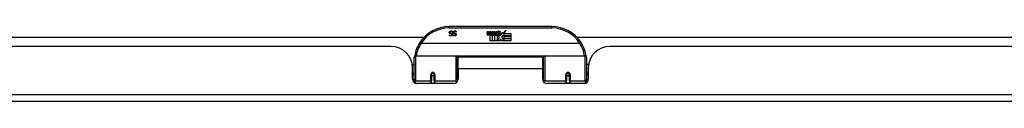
# Model space of a CAD drawing. Header units: inches. Extents: x 17 to 570, y 51 to 268.
# Tile 10 of 256: x 31 to 46, y 51 to 52. Entities that reach past the tile are written whole.
import ezdxf

# ---------------------------------------------------------------- set-up
doc = ezdxf.new("R2010")
doc.units = ezdxf.units.IN
doc.header["$MEASUREMENT"] = 0
doc.layers.add('Visible Edges(ANSI)', color=7, linetype='Continuous', lineweight=25)
doc.layers.add('Visible Tangent Edges(ANSI)', color=7, linetype='Continuous', lineweight=25)

msp = doc.modelspace()

# ---------------------------------------------------------------- linework, layer by layer
at = {"layer": 'Visible Edges(ANSI)'}
for p, q in [((39.171, 52.036), (37.675, 52.036)), ((37.726, 51.956), (37.725, 51.956)), ((37.726, 51.968), (37.726, 51.956)), ((37.78, 51.968), (37.78, 51.956)), ((37.78, 51.956), (37.78, 51.956)), ((38.23, 51.933), (38.237, 51.967)), ((38.237, 51.967), (38.25, 51.967)), ((38.25, 51.967), (38.244, 51.933)), ((38.267, 51.945), (38.271, 51.967)), ((38.271, 51.967), (38.284, 51.967)), ((38.284, 51.967), (38.278, 51.933)), ((38.301, 51.945), (38.305, 51.967)), ((38.305, 51.967), (38.318, 51.967)), ((38.318, 51.967), (38.308, 51.913)), ((38.314, 51.913), (38.338, 51.939)), ((38.325, 51.967), (38.341, 51.967)), ((38.338, 51.939), (38.325, 51.967)), ((38.341, 51.967), (38.348, 51.948)), ((38.348, 51.948), (38.351, 51.948)), ((38.351, 51.948), (38.364, 51.967)), ((38.38, 51.967), (38.356, 51.939)), ((38.356, 51.939), (38.37, 51.913)), ((38.364, 51.967), (38.38, 51.967)), ((38.379, 51.944), (38.416, 51.944)), ((38.386, 51.956), (38.386, 51.965)), ((38.426, 51.906), (38.458, 51.95)), ((38.458, 51.95), (38.46, 51.935)), ((38.46, 51.935), (38.504, 51.982)), ((38.504, 51.982), (38.479, 51.934)), ((22.435, 51.88), (37.31, 51.88)), ((37.681, 51.916), (37.681, 51.916)), ((37.681, 51.904), (37.681, 51.916)), ((37.735, 51.916), (37.736, 51.916)), ((37.735, 51.904), (37.735, 51.916)), ((38.276, 51.829), (38.276, 51.908)), ((38.305, 51.829), (38.276, 51.829)), ((38.294, 51.916), (38.293, 51.91)), ((38.293, 51.91), (38.305, 51.91)), ((38.298, 51.922), (38.295, 51.922)), ((38.297, 51.913), (38.298, 51.922)), ((38.308, 51.913), (38.297, 51.913)), ((38.305, 51.91), (38.305, 51.829)), ((38.31, 51.91), (38.332, 51.91)), ((38.31, 51.829), (38.31, 51.91)), ((38.339, 51.829), (38.31, 51.829)), ((38.33, 51.913), (38.314, 51.913)), ((38.344, 51.931), (38.33, 51.913)), ((38.332, 51.91), (38.339, 51.92)), ((38.339, 51.92), (38.339, 51.829)), ((38.346, 51.931), (38.344, 51.931)), ((38.344, 51.927), (38.351, 51.91)), ((38.344, 51.829), (38.344, 51.927)), ((38.41, 51.829), (38.344, 51.829)), ((38.353, 51.913), (38.346, 51.931)), ((38.351, 51.91), (38.374, 51.91)), ((38.37, 51.913), (38.353, 51.913)), ((38.374, 51.91), (38.374, 51.83)), ((38.374, 51.83), (38.41, 51.879)), ((38.41, 51.879), (38.389, 51.909)), ((38.414, 51.935), (38.39, 51.935)), ((38.424, 51.855), (38.41, 51.829)), ((38.419, 51.917), (38.426, 51.906)), ((38.442, 51.829), (38.424, 51.855)), ((38.46, 51.911), (38.44, 51.883)), ((38.44, 51.883), (38.477, 51.83)), ((38.576, 51.829), (38.442, 51.829)), ((38.462, 51.901), (38.46, 51.911)), ((38.477, 51.931), (38.462, 51.901)), ((38.477, 51.902), (38.477, 51.931)), ((38.576, 51.902), (38.477, 51.902)), ((38.477, 51.897), (38.576, 51.897)), ((38.477, 51.865), (38.477, 51.897)), ((38.576, 51.865), (38.477, 51.865)), ((38.477, 51.861), (38.576, 51.861)), ((38.477, 51.83), (38.477, 51.861)), ((38.479, 51.934), (38.576, 51.934)), ((38.576, 51.934), (38.576, 51.902)), ((38.576, 51.897), (38.576, 51.865)), ((38.576, 51.861), (38.576, 51.829)), ((39.536, 51.88), (46.59, 51.88)), ((36.83, 51.746), (22.915, 51.746)), ((39.58, 51.79), (37.266, 51.79)), ((53.931, 51.746), (40.016, 51.746)), ((37.168, 51.261), (37.168, 51.591)), ((37.188, 51.611), (37.777, 51.611)), ((37.793, 51.595), (37.793, 51.258)), ((37.793, 51.519), (37.808, 51.519)), ((37.808, 51.423), (37.808, 51.591)), ((39.039, 51.591), (37.808, 51.591)), ((39.039, 51.423), (39.039, 51.591)), ((39.053, 51.519), (39.039, 51.519)), ((39.053, 51.258), (39.053, 51.595)), ((39.069, 51.611), (39.658, 51.611)), ((39.678, 51.591), (39.678, 51.261)), ((37.138, 51.486), (37.168, 51.486)), ((37.142, 51.268), (37.142, 51.434)), ((37.808, 51.423), (37.808, 51.268)), ((39.039, 51.268), (39.039, 51.423)), ((39.708, 51.486), (39.678, 51.486)), ((39.704, 51.434), (39.704, 51.268)), ((37.142, 51.36), (37.168, 51.36)), ((37.168, 51.327), (37.142, 51.327)), ((37.168, 51.261), (37.168, 51.219)), ((37.417, 51.339), (37.417, 51.252)), ((37.419, 51.336), (37.417, 51.336)), ((37.417, 51.209), (37.417, 51.252)), ((37.418, 51.343), (37.419, 51.343)), ((37.419, 51.343), (37.419, 51.339)), ((37.423, 51.327), (37.421, 51.327)), ((37.457, 51.327), (37.454, 51.327)), ((37.458, 51.335), (37.46, 51.334)), ((37.46, 51.252), (37.46, 51.339)), ((37.46, 51.252), (37.46, 51.209)), ((37.793, 51.328), (37.808, 51.328)), ((37.793, 51.23), (37.793, 51.258)), ((39.053, 51.328), (39.039, 51.328)), ((39.053, 51.258), (39.053, 51.23)), ((39.386, 51.339), (39.386, 51.252)), ((39.388, 51.335), (39.386, 51.334)), ((39.386, 51.209), (39.386, 51.252)), ((39.392, 51.327), (39.389, 51.327)), ((39.425, 51.327), (39.423, 51.327)), ((39.429, 51.343), (39.427, 51.343)), ((39.427, 51.339), (39.427, 51.343)), ((39.427, 51.336), (39.429, 51.336)), ((39.429, 51.252), (39.429, 51.339)), ((39.429, 51.252), (39.429, 51.209)), ((39.704, 51.36), (39.678, 51.36)), ((39.704, 51.327), (39.678, 51.327)), ((39.678, 51.219), (39.678, 51.261)), ((37.748, 51.209), (37.201, 51.209)), ((39.645, 51.209), (39.098, 51.209)), ((76.776, 50.946), (17.171, 50.946))]:
    msp.add_line(p, q, dxfattribs=at)
at = {"layer": 'Visible Edges(ANSI)', "flags": 128}
for points in [[(37.678, 51.952), (37.678, 51.953), (37.678, 51.953), (37.678, 51.954), (37.678, 51.955), (37.678, 51.955), (37.678, 51.956), (37.679, 51.957), (37.679, 51.957), (37.679, 51.958), (37.679, 51.959), (37.679, 51.959), (37.68, 51.96), (37.68, 51.961), (37.68, 51.961), (37.681, 51.962), (37.681, 51.963), (37.681, 51.963), (37.682, 51.964), (37.682, 51.964), (37.683, 51.965), (37.683, 51.965), (37.683, 51.966), (37.684, 51.966), (37.684, 51.967)], [(37.692, 51.934), (37.691, 51.934), (37.69, 51.935), (37.689, 51.935), (37.688, 51.936), (37.687, 51.936), (37.686, 51.937), (37.685, 51.937), (37.684, 51.938), (37.683, 51.939), (37.683, 51.939), (37.682, 51.94), (37.681, 51.941), (37.681, 51.941), (37.68, 51.942), (37.68, 51.943), (37.679, 51.944), (37.679, 51.945), (37.679, 51.946), (37.679, 51.947), (37.678, 51.948), (37.678, 51.949), (37.678, 51.95), (37.678, 51.951), (37.678, 51.952)], [(37.684, 51.967), (37.685, 51.967), (37.686, 51.968), (37.686, 51.968), (37.687, 51.969), (37.687, 51.969), (37.688, 51.97), (37.689, 51.97), (37.689, 51.97), (37.69, 51.971), (37.691, 51.971), (37.691, 51.971), (37.692, 51.972), (37.693, 51.972), (37.694, 51.972), (37.694, 51.972), (37.695, 51.973), (37.696, 51.973), (37.697, 51.973), (37.698, 51.973), (37.699, 51.973), (37.7, 51.973), (37.701, 51.973), (37.702, 51.973), (37.703, 51.973)], [(37.704, 51.965), (37.702, 51.965), (37.701, 51.965), (37.7, 51.965), (37.699, 51.965), (37.698, 51.965), (37.697, 51.964), (37.696, 51.964), (37.695, 51.964), (37.694, 51.963), (37.693, 51.963), (37.692, 51.962), (37.692, 51.962), (37.691, 51.961), (37.691, 51.961), (37.69, 51.96), (37.69, 51.959), (37.689, 51.959), (37.689, 51.958), (37.689, 51.957), (37.688, 51.957), (37.688, 51.956), (37.688, 51.955), (37.688, 51.954), (37.688, 51.953)], [(37.688, 51.953), (37.688, 51.953), (37.688, 51.952), (37.688, 51.951), (37.688, 51.951), (37.688, 51.95), (37.688, 51.949), (37.689, 51.949), (37.689, 51.948), (37.689, 51.948), (37.689, 51.947), (37.69, 51.947), (37.69, 51.946), (37.69, 51.946), (37.691, 51.946), (37.691, 51.945), (37.692, 51.945), (37.692, 51.944), (37.693, 51.944), (37.693, 51.944), (37.694, 51.943), (37.694, 51.943), (37.695, 51.943), (37.696, 51.943), (37.697, 51.942)], [(37.697, 51.942), (37.697, 51.942), (37.698, 51.942), (37.698, 51.942), (37.699, 51.942), (37.699, 51.942), (37.7, 51.942), (37.7, 51.941), (37.701, 51.941), (37.701, 51.941), (37.702, 51.941), (37.702, 51.941), (37.703, 51.941), (37.703, 51.941), (37.703, 51.941), (37.704, 51.941), (37.705, 51.94), (37.705, 51.94), (37.706, 51.94), (37.706, 51.94), (37.707, 51.94), (37.707, 51.94), (37.708, 51.94), (37.709, 51.939), (37.709, 51.939)], [(37.703, 51.973), (37.704, 51.973), (37.705, 51.973), (37.707, 51.973), (37.708, 51.973), (37.709, 51.973), (37.71, 51.973), (37.711, 51.973), (37.712, 51.973), (37.713, 51.972), (37.714, 51.972), (37.715, 51.972), (37.716, 51.972), (37.717, 51.971), (37.718, 51.971), (37.719, 51.971), (37.72, 51.971), (37.72, 51.97), (37.721, 51.97), (37.722, 51.97), (37.723, 51.969), (37.724, 51.969), (37.725, 51.969), (37.725, 51.968), (37.726, 51.968)], [(37.725, 51.956), (37.725, 51.957), (37.724, 51.957), (37.723, 51.958), (37.722, 51.959), (37.721, 51.959), (37.721, 51.96), (37.72, 51.96), (37.719, 51.961), (37.718, 51.961), (37.717, 51.962), (37.716, 51.962), (37.715, 51.963), (37.714, 51.963), (37.713, 51.963), (37.712, 51.964), (37.711, 51.964), (37.71, 51.964), (37.709, 51.965), (37.708, 51.965), (37.707, 51.965), (37.706, 51.965), (37.705, 51.965), (37.705, 51.965), (37.704, 51.965)], [(37.709, 51.939), (37.71, 51.939), (37.711, 51.939), (37.711, 51.939), (37.712, 51.939), (37.712, 51.938), (37.713, 51.938), (37.713, 51.938), (37.714, 51.938), (37.714, 51.937), (37.715, 51.937), (37.715, 51.937), (37.716, 51.937), (37.716, 51.937), (37.717, 51.936), (37.717, 51.936), (37.718, 51.936), (37.718, 51.935), (37.719, 51.935), (37.719, 51.935), (37.719, 51.934), (37.72, 51.934), (37.72, 51.934), (37.721, 51.933), (37.721, 51.933)], [(37.732, 51.952), (37.732, 51.953), (37.732, 51.953), (37.732, 51.954), (37.732, 51.955), (37.733, 51.955), (37.733, 51.956), (37.733, 51.957), (37.733, 51.957), (37.733, 51.958), (37.733, 51.959), (37.734, 51.959), (37.734, 51.96), (37.734, 51.961), (37.735, 51.961), (37.735, 51.962), (37.735, 51.963), (37.736, 51.963), (37.736, 51.964), (37.736, 51.964), (37.737, 51.965), (37.737, 51.965), (37.738, 51.966), (37.738, 51.966), (37.739, 51.967)], [(37.746, 51.934), (37.745, 51.934), (37.744, 51.935), (37.743, 51.935), (37.742, 51.936), (37.741, 51.936), (37.74, 51.937), (37.739, 51.937), (37.738, 51.938), (37.738, 51.939), (37.737, 51.939), (37.736, 51.94), (37.736, 51.941), (37.735, 51.941), (37.735, 51.942), (37.734, 51.943), (37.734, 51.944), (37.733, 51.945), (37.733, 51.946), (37.733, 51.947), (37.733, 51.948), (37.732, 51.949), (37.732, 51.95), (37.732, 51.951), (37.732, 51.952)], [(37.739, 51.967), (37.739, 51.967), (37.74, 51.968), (37.74, 51.968), (37.741, 51.969), (37.742, 51.969), (37.742, 51.97), (37.743, 51.97), (37.744, 51.97), (37.744, 51.971), (37.745, 51.971), (37.746, 51.971), (37.746, 51.972), (37.747, 51.972), (37.748, 51.972), (37.749, 51.972), (37.75, 51.973), (37.75, 51.973), (37.751, 51.973), (37.752, 51.973), (37.753, 51.973), (37.754, 51.973), (37.755, 51.973), (37.756, 51.973), (37.757, 51.973)], [(37.758, 51.965), (37.757, 51.965), (37.755, 51.965), (37.754, 51.965), (37.753, 51.965), (37.752, 51.965), (37.751, 51.964), (37.75, 51.964), (37.749, 51.964), (37.748, 51.963), (37.748, 51.963), (37.747, 51.962), (37.746, 51.962), (37.745, 51.961), (37.745, 51.961), (37.744, 51.96), (37.744, 51.959), (37.743, 51.959), (37.743, 51.958), (37.743, 51.957), (37.743, 51.957), (37.742, 51.956), (37.742, 51.955), (37.742, 51.954), (37.742, 51.953)], [(37.742, 51.953), (37.742, 51.953), (37.742, 51.952), (37.742, 51.951), (37.742, 51.951), (37.742, 51.95), (37.743, 51.949), (37.743, 51.949), (37.743, 51.948), (37.743, 51.948), (37.744, 51.947), (37.744, 51.947), (37.744, 51.946), (37.745, 51.946), (37.745, 51.946), (37.745, 51.945), (37.746, 51.945), (37.746, 51.944), (37.747, 51.944), (37.747, 51.944), (37.748, 51.943), (37.749, 51.943), (37.749, 51.943), (37.75, 51.943), (37.751, 51.942)], [(37.751, 51.942), (37.751, 51.942), (37.752, 51.942), (37.752, 51.942), (37.753, 51.942), (37.753, 51.942), (37.754, 51.942), (37.754, 51.941), (37.755, 51.941), (37.755, 51.941), (37.756, 51.941), (37.756, 51.941), (37.757, 51.941), (37.757, 51.941), (37.758, 51.941), (37.758, 51.941), (37.759, 51.94), (37.759, 51.94), (37.76, 51.94), (37.76, 51.94), (37.761, 51.94), (37.762, 51.94), (37.762, 51.94), (37.763, 51.939), (37.764, 51.939)], [(37.757, 51.973), (37.758, 51.973), (37.76, 51.973), (37.761, 51.973), (37.762, 51.973), (37.763, 51.973), (37.764, 51.973), (37.765, 51.973), (37.766, 51.973), (37.767, 51.972), (37.768, 51.972), (37.769, 51.972), (37.77, 51.972), (37.771, 51.971), (37.772, 51.971), (37.773, 51.971), (37.774, 51.971), (37.775, 51.97), (37.776, 51.97), (37.776, 51.97), (37.777, 51.969), (37.778, 51.969), (37.779, 51.969), (37.78, 51.968), (37.78, 51.968)], [(37.78, 51.956), (37.779, 51.957), (37.778, 51.957), (37.777, 51.958), (37.777, 51.959), (37.776, 51.959), (37.775, 51.96), (37.774, 51.96), (37.773, 51.961), (37.772, 51.961), (37.771, 51.962), (37.77, 51.962), (37.769, 51.963), (37.768, 51.963), (37.767, 51.963), (37.766, 51.964), (37.765, 51.964), (37.764, 51.964), (37.763, 51.965), (37.762, 51.965), (37.762, 51.965), (37.761, 51.965), (37.76, 51.965), (37.759, 51.965), (37.758, 51.965)], [(37.764, 51.939), (37.764, 51.939), (37.765, 51.939), (37.765, 51.939), (37.766, 51.939), (37.767, 51.938), (37.767, 51.938), (37.768, 51.938), (37.768, 51.938), (37.769, 51.937), (37.769, 51.937), (37.77, 51.937), (37.77, 51.937), (37.771, 51.937), (37.771, 51.936), (37.772, 51.936), (37.772, 51.936), (37.772, 51.935), (37.773, 51.935), (37.773, 51.935), (37.774, 51.934), (37.774, 51.934), (37.775, 51.934), (37.775, 51.933), (37.775, 51.933)], [(37.248, 51.803), (37.248, 51.803), (37.248, 51.803), (37.249, 51.802), (37.249, 51.802), (37.249, 51.802), (37.249, 51.801), (37.25, 51.801), (37.25, 51.801), (37.251, 51.8), (37.251, 51.8), (37.252, 51.799), (37.253, 51.799), (37.253, 51.798), (37.254, 51.798), (37.255, 51.797), (37.256, 51.796), (37.257, 51.796), (37.258, 51.795), (37.259, 51.794), (37.26, 51.794), (37.261, 51.793), (37.262, 51.792), (37.263, 51.792), (37.264, 51.791)], [(37.681, 51.916), (37.682, 51.915), (37.683, 51.915), (37.683, 51.914), (37.684, 51.914), (37.685, 51.913), (37.685, 51.913), (37.686, 51.912), (37.687, 51.912), (37.688, 51.912), (37.688, 51.911), (37.689, 51.911), (37.69, 51.91), (37.691, 51.91), (37.692, 51.91), (37.693, 51.909), (37.694, 51.909), (37.695, 51.909), (37.696, 51.909), (37.696, 51.908), (37.697, 51.908), (37.698, 51.908), (37.699, 51.908), (37.7, 51.908), (37.701, 51.908)], [(37.702, 51.9), (37.701, 51.9), (37.7, 51.9), (37.699, 51.9), (37.698, 51.9), (37.697, 51.9), (37.696, 51.9), (37.695, 51.9), (37.694, 51.9), (37.693, 51.901), (37.692, 51.901), (37.691, 51.901), (37.691, 51.901), (37.69, 51.901), (37.689, 51.901), (37.688, 51.902), (37.687, 51.902), (37.686, 51.902), (37.685, 51.903), (37.685, 51.903), (37.684, 51.903), (37.683, 51.903), (37.682, 51.904), (37.682, 51.904), (37.681, 51.904)], [(37.707, 51.93), (37.706, 51.93), (37.706, 51.93), (37.705, 51.931), (37.704, 51.931), (37.704, 51.931), (37.703, 51.931), (37.703, 51.931), (37.702, 51.931), (37.701, 51.932), (37.701, 51.932), (37.7, 51.932), (37.699, 51.932), (37.699, 51.932), (37.698, 51.932), (37.697, 51.933), (37.697, 51.933), (37.696, 51.933), (37.695, 51.933), (37.695, 51.933), (37.694, 51.933), (37.694, 51.934), (37.693, 51.934), (37.693, 51.934), (37.692, 51.934)], [(37.701, 51.908), (37.702, 51.908), (37.703, 51.908), (37.704, 51.908), (37.705, 51.908), (37.706, 51.909), (37.707, 51.909), (37.708, 51.909), (37.709, 51.909), (37.71, 51.91), (37.71, 51.91), (37.711, 51.911), (37.712, 51.911), (37.712, 51.912), (37.713, 51.912), (37.714, 51.913), (37.714, 51.913), (37.714, 51.914), (37.715, 51.915), (37.715, 51.915), (37.715, 51.916), (37.716, 51.917), (37.716, 51.918), (37.716, 51.918), (37.716, 51.919)], [(37.726, 51.92), (37.726, 51.919), (37.725, 51.917), (37.725, 51.916), (37.725, 51.915), (37.724, 51.913), (37.724, 51.912), (37.723, 51.911), (37.723, 51.91), (37.722, 51.909), (37.721, 51.908), (37.72, 51.907), (37.719, 51.906), (37.718, 51.905), (37.717, 51.904), (37.715, 51.903), (37.714, 51.902), (37.713, 51.902), (37.711, 51.901), (37.71, 51.901), (37.708, 51.901), (37.707, 51.9), (37.705, 51.9), (37.704, 51.9), (37.702, 51.9)], [(37.716, 51.919), (37.716, 51.92), (37.716, 51.921), (37.716, 51.921), (37.716, 51.922), (37.715, 51.923), (37.715, 51.923), (37.715, 51.924), (37.715, 51.924), (37.714, 51.925), (37.714, 51.925), (37.714, 51.926), (37.713, 51.926), (37.713, 51.927), (37.713, 51.927), (37.712, 51.928), (37.712, 51.928), (37.711, 51.928), (37.711, 51.929), (37.71, 51.929), (37.709, 51.929), (37.709, 51.93), (37.708, 51.93), (37.707, 51.93), (37.707, 51.93)], [(37.721, 51.933), (37.721, 51.933), (37.722, 51.932), (37.722, 51.932), (37.722, 51.931), (37.723, 51.931), (37.723, 51.93), (37.723, 51.93), (37.724, 51.929), (37.724, 51.929), (37.724, 51.928), (37.724, 51.928), (37.724, 51.927), (37.725, 51.927), (37.725, 51.926), (37.725, 51.926), (37.725, 51.925), (37.725, 51.925), (37.725, 51.924), (37.725, 51.923), (37.726, 51.923), (37.726, 51.922), (37.726, 51.922), (37.726, 51.921), (37.726, 51.92)], [(37.756, 51.9), (37.755, 51.9), (37.754, 51.9), (37.753, 51.9), (37.752, 51.9), (37.751, 51.9), (37.75, 51.9), (37.749, 51.9), (37.748, 51.9), (37.748, 51.901), (37.747, 51.901), (37.746, 51.901), (37.745, 51.901), (37.744, 51.901), (37.743, 51.901), (37.742, 51.902), (37.741, 51.902), (37.741, 51.902), (37.74, 51.903), (37.739, 51.903), (37.738, 51.903), (37.737, 51.903), (37.737, 51.904), (37.736, 51.904), (37.735, 51.904)], [(37.736, 51.916), (37.736, 51.915), (37.737, 51.915), (37.738, 51.914), (37.738, 51.914), (37.739, 51.913), (37.74, 51.913), (37.74, 51.912), (37.741, 51.912), (37.742, 51.912), (37.743, 51.911), (37.744, 51.911), (37.744, 51.91), (37.745, 51.91), (37.746, 51.91), (37.747, 51.909), (37.748, 51.909), (37.749, 51.909), (37.75, 51.909), (37.751, 51.908), (37.752, 51.908), (37.753, 51.908), (37.754, 51.908), (37.755, 51.908), (37.755, 51.908)], [(37.761, 51.93), (37.76, 51.93), (37.76, 51.93), (37.759, 51.931), (37.759, 51.931), (37.758, 51.931), (37.758, 51.931), (37.757, 51.931), (37.756, 51.931), (37.756, 51.932), (37.755, 51.932), (37.754, 51.932), (37.754, 51.932), (37.753, 51.932), (37.752, 51.932), (37.751, 51.933), (37.751, 51.933), (37.75, 51.933), (37.75, 51.933), (37.749, 51.933), (37.748, 51.933), (37.748, 51.934), (37.747, 51.934), (37.747, 51.934), (37.746, 51.934)], [(37.755, 51.908), (37.757, 51.908), (37.758, 51.908), (37.759, 51.908), (37.76, 51.908), (37.76, 51.909), (37.761, 51.909), (37.762, 51.909), (37.763, 51.909), (37.764, 51.91), (37.765, 51.91), (37.765, 51.911), (37.766, 51.911), (37.767, 51.912), (37.767, 51.912), (37.768, 51.913), (37.768, 51.913), (37.769, 51.914), (37.769, 51.915), (37.769, 51.915), (37.77, 51.916), (37.77, 51.917), (37.77, 51.918), (37.77, 51.918), (37.77, 51.919)], [(37.78, 51.92), (37.78, 51.919), (37.78, 51.917), (37.78, 51.916), (37.779, 51.915), (37.779, 51.913), (37.778, 51.912), (37.778, 51.911), (37.777, 51.91), (37.776, 51.909), (37.775, 51.908), (37.774, 51.907), (37.773, 51.906), (37.772, 51.905), (37.771, 51.904), (37.77, 51.903), (37.768, 51.902), (37.767, 51.902), (37.766, 51.901), (37.764, 51.901), (37.763, 51.901), (37.761, 51.9), (37.759, 51.9), (37.758, 51.9), (37.756, 51.9)], [(37.77, 51.919), (37.77, 51.92), (37.77, 51.921), (37.77, 51.921), (37.77, 51.922), (37.77, 51.923), (37.77, 51.923), (37.769, 51.924), (37.769, 51.924), (37.769, 51.925), (37.768, 51.925), (37.768, 51.926), (37.768, 51.926), (37.767, 51.927), (37.767, 51.927), (37.766, 51.928), (37.766, 51.928), (37.765, 51.928), (37.765, 51.929), (37.764, 51.929), (37.764, 51.929), (37.763, 51.93), (37.762, 51.93), (37.762, 51.93), (37.761, 51.93)], [(37.775, 51.933), (37.776, 51.933), (37.776, 51.932), (37.776, 51.932), (37.777, 51.931), (37.777, 51.931), (37.777, 51.93), (37.778, 51.93), (37.778, 51.929), (37.778, 51.929), (37.778, 51.928), (37.779, 51.928), (37.779, 51.927), (37.779, 51.927), (37.779, 51.926), (37.779, 51.926), (37.779, 51.925), (37.78, 51.925), (37.78, 51.924), (37.78, 51.923), (37.78, 51.923), (37.78, 51.922), (37.78, 51.922), (37.78, 51.921), (37.78, 51.92)], [(39.598, 51.803), (39.598, 51.803), (39.598, 51.803), (39.598, 51.802), (39.597, 51.802), (39.597, 51.802), (39.597, 51.801), (39.596, 51.801), (39.596, 51.801), (39.595, 51.8), (39.595, 51.8), (39.594, 51.799), (39.593, 51.799), (39.593, 51.798), (39.592, 51.798), (39.591, 51.797), (39.59, 51.796), (39.589, 51.796), (39.588, 51.795), (39.587, 51.794), (39.586, 51.794), (39.585, 51.793), (39.584, 51.792), (39.583, 51.792), (39.582, 51.791)], [(37.266, 51.79), (37.266, 51.79), (37.266, 51.79), (37.266, 51.79), (37.266, 51.79), (37.266, 51.79), (37.266, 51.79), (37.266, 51.79), (37.265, 51.79), (37.265, 51.79), (37.265, 51.79), (37.265, 51.79), (37.265, 51.79), (37.265, 51.79), (37.265, 51.79), (37.265, 51.79), (37.265, 51.791), (37.265, 51.791), (37.265, 51.791), (37.264, 51.791), (37.264, 51.791), (37.264, 51.791), (37.264, 51.791), (37.264, 51.791), (37.264, 51.791)], [(39.582, 51.791), (39.582, 51.791), (39.582, 51.791), (39.582, 51.791), (39.582, 51.791), (39.582, 51.791), (39.582, 51.791), (39.581, 51.791), (39.581, 51.791), (39.581, 51.79), (39.581, 51.79), (39.581, 51.79), (39.581, 51.79), (39.581, 51.79), (39.581, 51.79), (39.581, 51.79), (39.581, 51.79), (39.581, 51.79), (39.58, 51.79), (39.58, 51.79), (39.58, 51.79), (39.58, 51.79), (39.58, 51.79), (39.58, 51.79), (39.58, 51.79)], [(37.175, 51.61), (37.175, 51.61), (37.175, 51.61), (37.175, 51.61), (37.175, 51.609), (37.174, 51.609), (37.174, 51.609), (37.174, 51.609), (37.174, 51.608), (37.174, 51.608), (37.174, 51.608), (37.174, 51.608), (37.174, 51.608), (37.174, 51.607), (37.174, 51.607), (37.174, 51.607), (37.174, 51.607), (37.174, 51.607), (37.174, 51.606), (37.174, 51.606), (37.174, 51.606), (37.174, 51.606), (37.174, 51.606), (37.174, 51.605), (37.174, 51.605)], [(39.672, 51.605), (39.672, 51.605), (39.672, 51.606), (39.672, 51.606), (39.672, 51.606), (39.672, 51.606), (39.672, 51.606), (39.672, 51.607), (39.672, 51.607), (39.672, 51.607), (39.672, 51.607), (39.672, 51.607), (39.672, 51.608), (39.672, 51.608), (39.672, 51.608), (39.672, 51.608), (39.672, 51.608), (39.672, 51.609), (39.672, 51.609), (39.672, 51.609), (39.672, 51.609), (39.672, 51.61), (39.671, 51.61), (39.671, 51.61), (39.671, 51.61)], [(37.417, 51.339), (37.417, 51.341), (37.418, 51.344), (37.419, 51.347), (37.42, 51.349), (37.421, 51.351), (37.423, 51.354), (37.425, 51.356), (37.428, 51.357), (37.43, 51.359), (37.433, 51.36), (37.436, 51.36), (37.439, 51.36), (37.442, 51.36), (37.445, 51.36), (37.447, 51.359), (37.45, 51.357), (37.452, 51.356), (37.455, 51.354), (37.456, 51.351), (37.458, 51.349), (37.459, 51.347), (37.46, 51.344), (37.46, 51.341), (37.46, 51.339)], [(37.807, 51.29), (37.807, 51.29), (37.807, 51.291), (37.807, 51.291), (37.807, 51.291), (37.807, 51.291), (37.807, 51.291), (37.807, 51.291), (37.807, 51.291), (37.807, 51.291), (37.807, 51.291), (37.807, 51.291), (37.807, 51.291), (37.807, 51.291), (37.807, 51.291), (37.807, 51.291), (37.807, 51.291), (37.807, 51.291), (37.807, 51.291), (37.807, 51.291), (37.807, 51.291), (37.807, 51.292), (37.807, 51.292), (37.808, 51.292), (37.808, 51.292)], [(39.039, 51.292), (39.039, 51.292), (39.039, 51.292), (39.039, 51.292), (39.039, 51.291), (39.039, 51.291), (39.039, 51.291), (39.039, 51.291), (39.039, 51.291), (39.039, 51.291), (39.039, 51.291), (39.039, 51.291), (39.039, 51.291), (39.039, 51.291), (39.039, 51.291), (39.039, 51.291), (39.039, 51.291), (39.039, 51.291), (39.039, 51.291), (39.039, 51.291), (39.039, 51.291), (39.039, 51.291), (39.039, 51.291), (39.039, 51.29), (39.039, 51.29)], [(39.386, 51.339), (39.386, 51.341), (39.386, 51.344), (39.387, 51.347), (39.388, 51.349), (39.39, 51.351), (39.392, 51.354), (39.394, 51.356), (39.396, 51.357), (39.399, 51.359), (39.401, 51.36), (39.404, 51.36), (39.407, 51.36), (39.41, 51.36), (39.413, 51.36), (39.416, 51.359), (39.419, 51.357), (39.421, 51.356), (39.423, 51.354), (39.425, 51.351), (39.426, 51.349), (39.427, 51.347), (39.428, 51.344), (39.429, 51.341), (39.429, 51.339)]]:
    msp.add_lwpolyline(points, dxfattribs=at)
at = {"layer": 'Visible Edges(ANSI)'}
for centre in [(37.439, 51.339), (39.407, 51.339)]:
    msp.add_circle(centre, 0.0197, dxfattribs=at)
for centre, radius, start, end in [((37.675, 51.529), 0.507, 90, 147.3142), ((38.221, 51.952), 0.0465, 328.5584, 350.8257), ((38.255, 51.953), 0.0465, 327.5992, 350), ((38.405, 51.932), 0.0282, 156.1555, 203.8445), ((38.404, 51.907), 0.0607, 81.5605, 107.3343), ((38.398, 51.927), 0.0307, 64.6784, 112.5609), ((38.407, 51.946), 0.0096, 343.5261, 64.6784), ((38.41, 51.947), 0.0197, 356.5646, 81.5605), ((38.39, 51.948), 0.0398, 314.1684, 356.5646), ((39.171, 51.529), 0.507, 32.6858, 90), ((37.675, 51.529), 0.507, 147.3142, 170.7932), ((38.259, 51.927), 0.0288, 169, 198.4748), ((38.241, 51.922), 0.0105, 198.4748, 269.6788), ((38.241, 51.936), 0.0246, 269.6788, 333.9508), ((38.256, 51.931), 0.0123, 169.9922, 203.5487), ((38.25, 51.928), 0.006, 203.5487, 276.1027), ((38.25, 51.935), 0.0126, 276.1027, 327.6083), ((38.292, 51.927), 0.0288, 183.6169, 196.9928), ((38.274, 51.921), 0.0101, 196.9928, 269.4776), ((38.274, 51.935), 0.024, 269.4776, 327.4114), ((38.276, 51.932), 0.024, 268.7952, 316.5849), ((38.29, 51.931), 0.0123, 170, 203.5571), ((38.284, 51.928), 0.006, 203.5571, 276.03), ((38.283, 51.935), 0.0126, 276.03, 327.5992), ((38.393, 51.927), 0.0152, 203.8445, 265.0802), ((38.399, 51.93), 0.00955, 151.4547, 231.1652), ((38.397, 51.941), 0.033, 257.079, 313.1785), ((38.397, 51.941), 0.0299, 260.4085, 314.1684), ((38.4, 51.931), 0.0109, 231.1652, 289.3797), ((38.398, 51.937), 0.0168, 289.3797, 352.9975), ((39.171, 51.529), 0.507, 9.2068, 32.6858), ((36.83, 51.434), 0.312, 0, 90), ((40.016, 51.434), 0.312, 90, 180), ((37.188, 51.591), 0.0197, 90, 180), ((37.777, 51.595), 0.0157, 0, 90), ((39.069, 51.595), 0.0157, 90, 180), ((39.658, 51.591), 0.0197, 0, 90), ((37.201, 51.268), 0.0591, 180, 270), ((37.439, 51.339), 0.0217, 180, 348.1708), ((37.748, 51.268), 0.0591, 270, 0), ((39.098, 51.268), 0.0591, 180, 270), ((39.407, 51.339), 0.0217, 191.8292, 0), ((39.645, 51.268), 0.0591, 270, 0)]:
    msp.add_arc(centre, radius, start, end, dxfattribs=at)
at = {"layer": 'Visible Tangent Edges(ANSI)'}
for p, q in [((37.675, 52.016), (37.675, 52.036)), ((37.675, 52.016), (39.171, 52.016)), ((39.171, 52.016), (39.171, 52.036)), ((37.188, 51.611), (37.188, 51.242)), ((37.777, 51.242), (37.777, 51.611)), ((39.055, 51.603), (37.791, 51.603)), ((39.069, 51.611), (39.069, 51.242)), ((39.658, 51.242), (39.658, 51.611)), ((39.039, 51.423), (37.808, 51.423)), ((37.188, 51.211), (37.188, 51.242)), ((37.407, 51.242), (37.188, 51.242)), ((37.407, 51.242), (37.407, 51.334)), ((37.407, 51.242), (37.407, 51.209)), ((37.47, 51.334), (37.47, 51.242)), ((37.777, 51.242), (37.47, 51.242)), ((37.47, 51.209), (37.47, 51.242)), ((37.777, 51.242), (37.777, 51.217)), ((39.376, 51.242), (39.069, 51.242)), ((39.069, 51.217), (39.069, 51.242)), ((39.376, 51.242), (39.376, 51.334)), ((39.376, 51.242), (39.376, 51.209)), ((39.439, 51.334), (39.439, 51.242)), ((39.658, 51.242), (39.439, 51.242)), ((39.439, 51.209), (39.439, 51.242)), ((39.658, 51.242), (39.658, 51.211)), ((17.171, 51.045), (76.776, 51.045))]:
    msp.add_line(p, q, dxfattribs=at)
at = {"layer": 'Visible Tangent Edges(ANSI)', "flags": 128}
for points in [[(37.47, 51.334), (37.47, 51.338), (37.469, 51.342), (37.468, 51.346), (37.466, 51.35), (37.464, 51.354), (37.462, 51.357), (37.459, 51.36), (37.455, 51.362), (37.451, 51.365), (37.447, 51.366), (37.443, 51.367), (37.439, 51.367), (37.435, 51.367), (37.43, 51.366), (37.426, 51.365), (37.422, 51.363), (37.419, 51.36), (37.416, 51.357), (37.413, 51.354), (37.411, 51.35), (37.409, 51.346), (37.408, 51.342), (37.408, 51.338), (37.407, 51.334)], [(39.439, 51.334), (39.439, 51.338), (39.438, 51.342), (39.437, 51.346), (39.435, 51.35), (39.433, 51.354), (39.43, 51.357), (39.427, 51.36), (39.424, 51.362), (39.42, 51.365), (39.416, 51.366), (39.412, 51.367), (39.407, 51.367), (39.403, 51.367), (39.399, 51.366), (39.395, 51.365), (39.391, 51.363), (39.387, 51.36), (39.384, 51.357), (39.382, 51.354), (39.38, 51.35), (39.378, 51.346), (39.377, 51.342), (39.376, 51.338), (39.376, 51.334)], [(37.807, 51.328), (37.806, 51.326), (37.806, 51.323), (37.805, 51.321), (37.804, 51.318), (37.804, 51.316), (37.803, 51.314), (37.803, 51.311), (37.802, 51.309), (37.802, 51.306), (37.801, 51.304), (37.801, 51.302), (37.8, 51.299), (37.8, 51.297), (37.799, 51.294), (37.799, 51.292), (37.799, 51.289), (37.798, 51.287), (37.798, 51.285), (37.798, 51.282), (37.797, 51.28), (37.797, 51.277), (37.797, 51.275), (37.796, 51.272), (37.796, 51.27)], [(39.05, 51.27), (39.05, 51.272), (39.049, 51.275), (39.049, 51.277), (39.049, 51.28), (39.048, 51.282), (39.048, 51.285), (39.048, 51.287), (39.047, 51.289), (39.047, 51.292), (39.047, 51.294), (39.046, 51.297), (39.046, 51.299), (39.045, 51.302), (39.045, 51.304), (39.044, 51.306), (39.044, 51.309), (39.043, 51.311), (39.043, 51.314), (39.042, 51.316), (39.042, 51.318), (39.041, 51.321), (39.041, 51.323), (39.04, 51.326), (39.039, 51.328)]]:
    msp.add_lwpolyline(points, dxfattribs=at)
at = {"layer": 'Visible Tangent Edges(ANSI)'}
for centre, start, end in [((37.675, 51.529), 90, 147.5011), ((39.171, 51.529), 32.4989, 90), ((37.675, 51.525), 147.0552, 169.8777), ((39.171, 51.525), 10.1223, 32.9448)]:
    msp.add_arc(centre, 0.487, start, end, dxfattribs=at)
for centre, major_axis, ratio, start_param, end_param in [((37.194, 51.607), (-0.0194, 0.0031), 0.187438, 0, 0.544489), ((39.652, 51.607), (0.0194, 0.0031), 0.187438, 5.738696, 6.283185), ((37.188, 51.261), (-0.0197, 0), 0.965926, 0, 1.570796), ((37.407, 51.339), (0.00984, 0), 0.476565, 4.712389, 6.283185), ((37.407, 51.252), (0.00984, 0), 0.965926, 4.712389, 6.283185), ((37.47, 51.339), (-0.00984, 0), 0.476565, 0, 1.570796), ((37.47, 51.252), (-0.00984, 0), 0.965926, 0, 1.570796), ((37.777, 51.258), (0.0157, 0), 0.965926, 4.712389, 6.283185), ((39.069, 51.258), (-0.0157, 0), 0.965926, 0, 1.570796), ((39.376, 51.339), (0.00984, 0), 0.476565, 4.712389, 6.283185), ((39.376, 51.252), (0.00984, 0), 0.965926, 4.712389, 6.283185), ((39.439, 51.339), (-0.00984, 0), 0.476565, 0, 1.570796), ((39.439, 51.252), (-0.00984, 0), 0.965926, 0, 1.570796), ((39.658, 51.261), (0.0197, 0), 0.965926, 4.712389, 6.283185)]:
    msp.add_ellipse(centre, major_axis=major_axis, ratio=ratio, start_param=start_param, end_param=end_param, dxfattribs=at)

doc.saveas('drawing.dxf')
